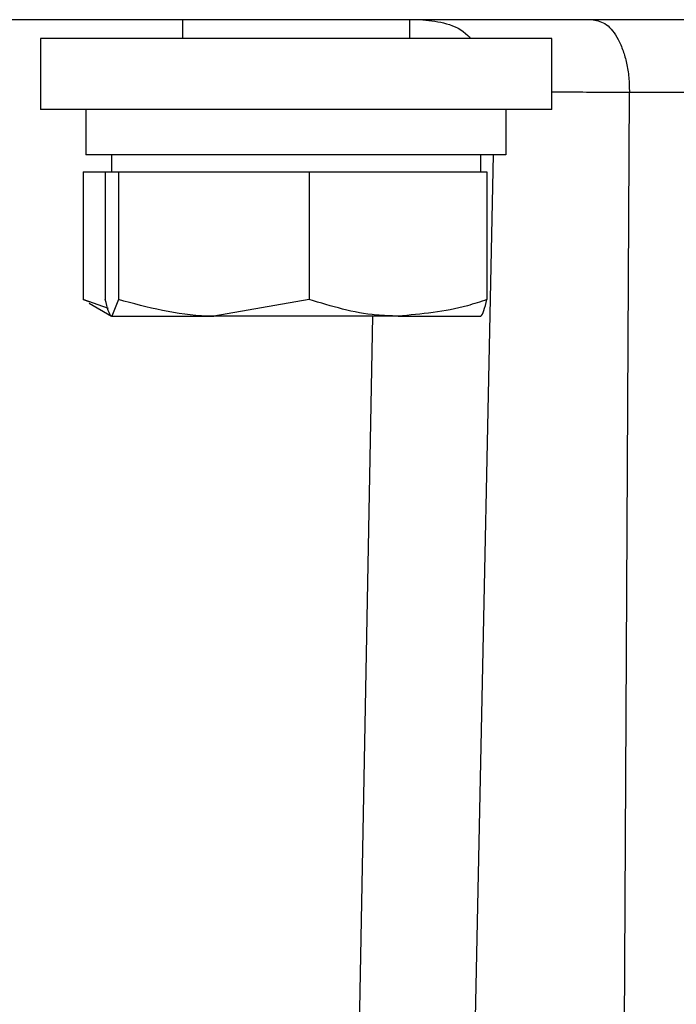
# Model space of a CAD drawing. Header units: millimetres. Extents: x 248 to 1443, y 143 to 1099.
# Tile 15 of 26: x 1316 to 1339, y 627 to 662. Entities that reach past the tile are written whole.
import ezdxf

# ---------------------------------------------------------------- set-up
doc = ezdxf.new("R2010")
doc.units = ezdxf.units.MM

msp = doc.modelspace()

# ---------------------------------------------------------------- linework, layer by layer
at = {"color": 7, "linetype": 'Continuous', "lineweight": 25}
for p, q in [((1395.613, 661.535), (1305.613, 661.535)), ((1321.864, 661.535), (1321.864, 660.873)), ((1329.864, 660.873), (1329.864, 661.535)), ((1316.864, 660.873), (1316.864, 658.373)), ((1334.864, 660.873), (1316.864, 660.873)), ((1334.864, 658.373), (1334.864, 660.873)), ((1337.175, 576.571), (1337.6, 658.969)), ((1363.626, 658.969), (1337.6, 658.969)), ((1334.864, 658.373), (1316.864, 658.373)), ((1318.464, 658.373), (1318.464, 656.773)), ((1333.254, 658.373), (1333.254, 656.773)), ((1333.254, 656.773), (1318.464, 656.773)), ((1319.364, 656.773), (1319.364, 656.173)), ((1332.364, 656.173), (1332.364, 656.773)), ((1318.373, 656.173), (1318.373, 651.679)), ((1318.373, 656.173), (1319.146, 656.173)), ((1319.146, 656.173), (1319.146, 651.679)), ((1319.146, 656.173), (1319.377, 656.173)), ((1319.377, 656.173), (1319.608, 656.173)), ((1319.608, 656.173), (1319.608, 651.679)), ((1319.608, 656.173), (1322.967, 656.173)), ((1322.967, 656.173), (1326.326, 656.173)), ((1326.326, 656.173), (1326.326, 651.679)), ((1326.326, 656.173), (1329.455, 656.173)), ((1329.455, 656.173), (1332.583, 656.173)), ((1332.583, 656.173), (1332.583, 651.679)), ((1319.26, 651.371), (1318.373, 651.679)), ((1318.373, 651.679), (1318.601, 651.6)), ((1318.574, 651.555), (1319.364, 651.098)), ((1319.608, 651.679), (1319.377, 651.098)), ((1326.326, 651.679), (1322.967, 651.098)), ((1319.377, 651.098), (1322.967, 651.098)), ((1329.455, 651.098), (1322.967, 651.098)), ((1327.838, 612.19), (1328.565, 651.098)), ((1329.455, 651.098), (1332.352, 651.098))]:
    msp.add_line(p, q, dxfattribs=at)
at = {"color": 7, "linetype": 'Continuous', "lineweight": 25, "flags": 128}
msp.add_lwpolyline([(1332.806, 656.773), (1332.276, 631.445), (1331.689, 603.327), (1331.102, 575.209)], dxfattribs=at)
at = {"color": 7, "linetype": 'Continuous', "lineweight": 25}
for points, knots in [([(1330.323, 661.535), (1330.605, 661.504), (1331.169, 661.441), (1331.758, 661.162), (1331.973, 660.909), (1332.003, 660.873)], [0, 0, 0, 0, 0.461979, 0.924007, 1, 1, 1, 1]), ([(1336.329, 661.535), (1336.485, 661.501), (1336.799, 661.433), (1337.157, 660.968), (1337.38, 660.459), (1337.508, 660.006), (1337.588, 659.506), (1337.596, 659.149), (1337.6, 658.969)], [0, 0, 0, 0, 0.248449, 0.497727, 0.62755, 0.747282, 0.872627, 1, 1, 1, 1]), ([(1319.377, 651.098), (1319.371, 651.099), (1319.293, 651.107), (1319.217, 651.404), (1319.146, 651.679)], [0, 0, 0, 0, 0.070215, 1, 1, 1, 1]), ([(1322.967, 651.098), (1322.888, 651.099), (1321.753, 651.107), (1320.641, 651.404), (1319.608, 651.679)], [0, 0, 0, 0, 0.0702148, 1, 1, 1, 1]), ([(1329.455, 651.098), (1329.199, 651.105), (1328.14, 651.134), (1327.109, 651.444), (1326.326, 651.679)], [0, 0, 0, 0, 0.241851, 1, 1, 1, 1]), ([(1332.583, 651.679), (1332.355, 651.603), (1331.336, 651.261), (1330.277, 651.169), (1329.455, 651.098)], [0, 0, 0, 0, 0.223713, 1, 1, 1, 1]), ([(1332.352, 651.098), (1332.358, 651.099), (1332.436, 651.107), (1332.512, 651.404), (1332.583, 651.679)], [0, 0, 0, 0, 0.070215, 1, 1, 1, 1])]:
    msp.add_open_spline(points, degree=3, knots=knots, dxfattribs=at)
at = {"color": 8, "linetype": 'Continuous', "lineweight": 25}
msp.add_open_spline([(1337.6, 658.969), (1337.364, 658.97), (1336.726, 658.972), (1335.897, 658.978), (1335.233, 658.982), (1334.946, 658.983), (1334.864, 658.983)], degree=3, knots=[0, 0, 0, 0, 0.222451, 0.601111, 0.887173, 1, 1, 1, 1], dxfattribs=at)

doc.saveas('drawing.dxf')
